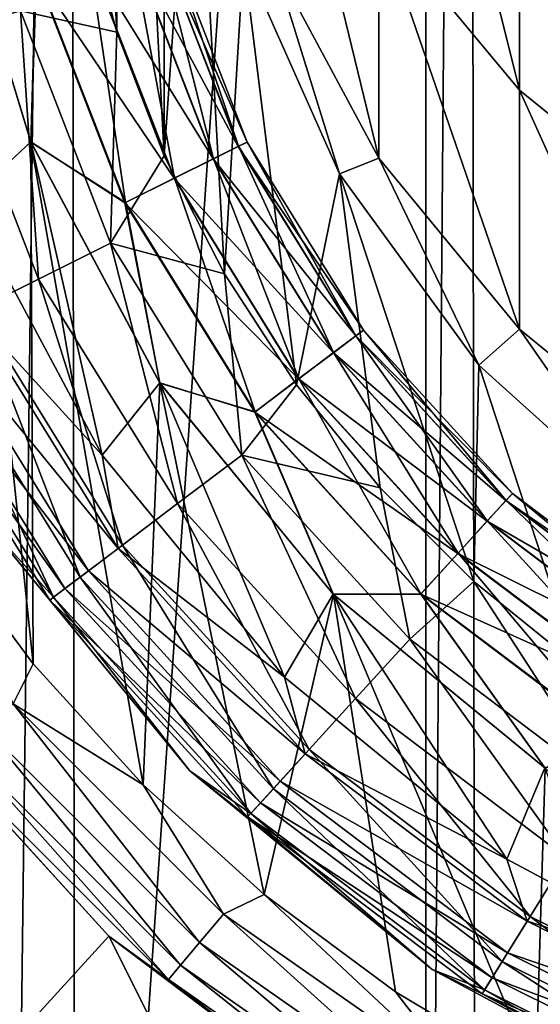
# Model space of a CAD drawing. Header units: metres. Extents: x -109 to 109, y -452 to 89.
# Tile 35 of 256: x -9.76 to -5.85, y -410.49 to -403.09. Entities that reach past the tile are written whole.
import ezdxf

# ---------------------------------------------------------------- set-up
doc = ezdxf.new("R2010")
doc.units = ezdxf.units.M
doc.layers.add('solid_K244270000C71_000', color=7, linetype='CONTINUOUS')
doc.layers.add('solid_k244270000c71_000_02', color=7, linetype='CONTINUOUS')

msp = doc.modelspace()

# ---------------------------------------------------------------- linework, layer by layer
at = {"layer": 'solid_K244270000C71_000'}
for points in [[(-7.606236, -416.313965, 343.5), (-16.313955, -407.606232, 343.5), (-16.914892, -406.155182, 343.5)], [(-8.99937, -415.588806, 343.5), (-15.58882, -408.999359, 343.5), (-16.313955, -407.606232, 343.5)], [(-7.606236, -416.313965, 343.5), (-8.99937, -415.588806, 343.5), (-16.313955, -407.606232, 343.5)]]:
    msp.add_3dface(points, dxfattribs=at)
at = {"layer": 'solid_k244270000c71_000_02'}
for points in [[(-6.337332, -419.682709, 174.949997), (-6.392927, -380.335297, 174.949997), (-3.403244, -379.604218, 174.949997)], [(-3.403244, -420.395782, 174.949997), (-6.337332, -419.682709, 174.949997), (-3.403244, -379.604218, 174.949997)], [(-6.713797, -419.557495, 174.949997), (-6.713796, -380.442505, 174.949997), (-6.392927, -380.335297, 174.949997)], [(-6.713797, -419.557495, 174.949997), (-6.392927, -380.335297, 174.949997), (-6.337332, -419.682709, 174.949997)], [(-9.341208, -418.44754, 174.949997), (-9.393305, -381.578918, 174.949997), (-6.713796, -380.442505, 174.949997)], [(-6.713797, -419.557495, 174.949997), (-9.341208, -418.44754, 174.949997), (-6.713796, -380.442505, 174.949997)], [(-9.841328, -418.185669, 174.949997), (-9.841328, -381.814331, 174.949997), (-9.393305, -381.578918, 174.949997)], [(-9.841328, -418.185669, 174.949997), (-9.393305, -381.578918, 174.949997), (-9.341208, -418.44754, 174.949997)], [(-8.67792, -396.384277, 402.5), (-9.034599, -397.312988, 402.5), (-8.67792, -404.115723, 402.5)], [(-8.67792, -396.384277, 402.5), (-8.67792, -404.115723, 402.5), (-8.453422, -400.888611, 402.5)], [(-9.034599, -397.312988, 402.5), (-9.292202, -398.273895, 402.5), (-9.034599, -403.187012, 402.5)], [(-9.034599, -397.312988, 402.5), (-9.034599, -403.187012, 402.5), (-8.67792, -404.115723, 402.5)], [(-9.292202, -398.273895, 402.5), (-9.292202, -402.226105, 402.5), (-9.034599, -403.187012, 402.5)], [(-6.010407, -403.621521, 697.782043), (-6.010407, -400.635925, 713.249512), (-7.067492, -399.38147, 712.957214)], [(-7.067492, -402.348389, 697.586426), (-6.010407, -403.621521, 697.782043), (-7.067492, -399.38147, 712.957214)], [(-4.722347, -404.666351, 697.942566), (-4.722347, -401.665405, 713.489441), (-6.010407, -400.635925, 713.249512)], [(-6.010407, -403.621521, 697.782043), (-4.722347, -404.666351, 697.942566), (-6.010407, -400.635925, 713.249512)], [(-8.67792, -404.115723, 402.5), (-8.226069, -405.002014, 402.5), (-8.453422, -400.888611, 402.5)], [(-8.226069, -405.002014, 402.5), (-8.083987, -402.626617, 402.5), (-8.453422, -400.888611, 402.5)], [(-7.067492, -404.132172, 682.033875), (-7.067492, -402.348389, 697.586426), (-7.852976, -400.895905, 697.363281)], [(-7.852976, -402.66687, 681.922363), (-7.067492, -404.132172, 682.033875), (-7.852976, -400.895905, 697.363281)], [(-10.33799, -403.191406, 402.166046), (-9.757258, -403.026184, 402.415497), (-10.101244, -401.186005, 402.415497)], [(-10.2765, -402.045013, 360.5), (-10.391915, -406.946808, 360.5), (-9.660692, -407.932281, 360.5)], [(-10.276665, -402.044159, 363.5), (-9.680404, -404.009766, 363.5), (-10.161884, -404.461426, 363.5)], [(-9.640677, -402.743011, 363.422089), (-9.680404, -404.009766, 363.5), (-10.276665, -402.044159, 363.5)], [(-9.679757, -404.011322, 360.5), (-10.2765, -402.045013, 360.5), (-9.660692, -407.932281, 360.5)], [(-9.637269, -402.742035, 360.578796), (-10.2765, -402.045013, 360.5), (-9.679757, -404.011322, 360.5)], [(-9.757258, -403.026184, 402.415497), (-9.034599, -403.187012, 402.5), (-9.292202, -402.226105, 402.5)], [(-6.010407, -405.416504, 682.131653), (-6.010407, -403.621521, 697.782043), (-7.067492, -402.348389, 697.586426)], [(-7.067492, -404.132172, 682.033875), (-6.010407, -405.416504, 682.131653), (-7.067492, -402.348389, 697.586426)], [(-8.928589, -402.540405, 362.876648), (-8.726432, -402.48288, 362.461395), (-8.121618, -404.044098, 362.461395)], [(-8.725329, -402.482574, 361.54184), (-8.92649, -402.539795, 361.126068), (-8.307812, -404.13681, 361.126068)], [(-8.726432, -402.48288, 362.461395), (-8.656432, -402.462982, 362.001709), (-8.056471, -404.011658, 362.001709)], [(-8.121618, -404.044098, 362.461395), (-8.726432, -402.48288, 362.461395), (-8.056471, -404.011658, 362.001709)], [(-8.656432, -402.462982, 362.001709), (-8.725329, -402.482574, 361.54184), (-8.120593, -404.043579, 361.54184)], [(-8.120593, -404.043579, 361.54184), (-8.725329, -402.482574, 361.54184), (-8.307812, -404.13681, 361.126068)], [(-8.056471, -404.011658, 362.001709), (-8.656432, -402.462982, 362.001709), (-8.120593, -404.043579, 361.54184)], [(-9.243442, -402.629974, 363.207489), (-8.928589, -402.540405, 362.876648), (-8.309765, -404.137756, 362.876648)], [(-8.92649, -402.539795, 361.126068), (-9.240548, -402.62915, 360.794403), (-8.600103, -404.282349, 360.794403)], [(-8.309765, -404.137756, 362.876648), (-8.928589, -402.540405, 362.876648), (-8.121618, -404.044098, 362.461395)], [(-8.307812, -404.13681, 361.126068), (-8.92649, -402.539795, 361.126068), (-8.600103, -404.282349, 360.794403)], [(-8.602796, -404.283691, 363.207489), (-9.640677, -402.743011, 363.422089), (-9.243442, -402.629974, 363.207489)], [(-9.240548, -402.62915, 360.794403), (-9.637269, -402.742035, 360.578796), (-8.969328, -404.466187, 360.578796)], [(-8.602796, -404.283691, 363.207489), (-9.243442, -402.629974, 363.207489), (-8.309765, -404.137756, 362.876648)], [(-8.600103, -404.282349, 360.794403), (-9.240548, -402.62915, 360.794403), (-8.969328, -404.466187, 360.578796)], [(-8.226069, -405.002014, 402.5), (-7.683998, -405.836243, 402.5), (-8.083987, -402.626617, 402.5)], [(-8.083981, -402.626648, 666.5), (-8.083987, -402.626617, 402.5), (-7.361267, -404.249908, 402.5)], [(-7.683998, -405.836243, 402.5), (-7.361267, -404.249908, 402.5), (-8.083987, -402.626617, 402.5)], [(-7.361216, -404.25, 666.5), (-8.083981, -402.626648, 666.5), (-7.361267, -404.249908, 402.5)], [(-7.852976, -402.66687, 681.922363), (-8.083981, -402.626648, 666.5), (-7.361216, -404.25, 666.5)], [(-7.852976, -402.66687, 681.922363), (-7.361216, -404.25, 666.5), (-7.067492, -404.132172, 682.033875)], [(-9.640677, -402.743011, 363.422089), (-8.9725, -404.467773, 363.422089), (-9.680404, -404.009766, 363.5)], [(-8.969328, -404.466187, 360.578796), (-9.637269, -402.742035, 360.578796), (-9.679757, -404.011322, 360.5)], [(-8.602796, -404.283691, 363.207489), (-8.9725, -404.467773, 363.422089), (-9.640677, -402.743011, 363.422089)], [(-10.33799, -403.191406, 402.166046), (-9.621483, -405.040924, 402.166046), (-9.757258, -403.026184, 402.415497)], [(-9.757258, -403.026184, 402.415497), (-9.081, -404.77179, 402.415497), (-9.034599, -403.187012, 402.5)], [(-9.621483, -405.040924, 402.166046), (-9.081, -404.77179, 402.415497), (-9.757258, -403.026184, 402.415497)], [(-10.085663, -405.272064, 401.768707), (-9.621483, -405.040924, 402.166046), (-10.33799, -403.191406, 402.166046)], [(-9.081, -404.77179, 402.415497), (-8.67792, -404.115723, 402.5), (-9.034599, -403.187012, 402.5)], [(-4.722347, -406.470551, 682.211853), (-4.722347, -404.666351, 697.942566), (-6.010407, -403.621521, 697.782043)], [(-6.010407, -405.416504, 682.131653), (-4.722347, -406.470551, 682.211853), (-6.010407, -403.621521, 697.782043)], [(-9.680404, -404.009766, 363.5), (-9.144467, -406.3638, 363.5), (-10.161884, -404.461426, 363.5)], [(-9.680404, -404.009766, 363.5), (-8.712144, -405.821259, 363.5), (-9.144467, -406.3638, 363.5)], [(-8.9725, -404.467773, 363.422089), (-8.712144, -405.821259, 363.5), (-9.680404, -404.009766, 363.5)], [(-9.679757, -404.011322, 360.5), (-9.660692, -407.932281, 360.5), (-8.83634, -408.841339, 360.5)], [(-8.710738, -405.823364, 360.5), (-9.679757, -404.011322, 360.5), (-8.83634, -408.841339, 360.5)], [(-8.969328, -404.466187, 360.578796), (-9.679757, -404.011322, 360.5), (-8.710738, -405.823364, 360.5)], [(-8.309765, -404.137756, 362.876648), (-8.121618, -404.044098, 362.461395), (-7.240234, -405.46756, 362.461395)], [(-8.120593, -404.043579, 361.54184), (-8.307812, -404.13681, 361.126068), (-7.40622, -405.592926, 361.126068)], [(-8.121618, -404.044098, 362.461395), (-8.056471, -404.011658, 362.001709), (-7.182156, -405.423706, 362.001709)], [(-7.240234, -405.46756, 362.461395), (-8.121618, -404.044098, 362.461395), (-7.182156, -405.423706, 362.001709)], [(-8.056471, -404.011658, 362.001709), (-8.120593, -404.043579, 361.54184), (-7.239319, -405.466888, 361.54184)], [(-7.239319, -405.466888, 361.54184), (-8.120593, -404.043579, 361.54184), (-7.40622, -405.592926, 361.126068)], [(-7.182156, -405.423706, 362.001709), (-8.056471, -404.011658, 362.001709), (-7.239319, -405.466888, 361.54184)], [(-9.081, -404.77179, 402.415497), (-8.226069, -405.002014, 402.5), (-8.67792, -404.115723, 402.5)], [(-8.602796, -404.283691, 363.207489), (-8.309765, -404.137756, 362.876648), (-7.407962, -405.594238, 362.876648)], [(-8.307812, -404.13681, 361.126068), (-8.600103, -404.282349, 360.794403), (-7.666792, -405.789703, 360.794403)], [(-7.407962, -405.594238, 362.876648), (-8.309765, -404.137756, 362.876648), (-7.240234, -405.46756, 362.461395)], [(-7.40622, -405.592926, 361.126068), (-8.307812, -404.13681, 361.126068), (-7.666792, -405.789703, 360.794403)], [(-7.067492, -404.132172, 682.033875), (-7.361216, -404.25, 666.5), (-6.316731, -405.687622, 666.5)], [(-7.067492, -404.132172, 682.033875), (-6.316731, -405.687622, 666.5), (-6.010407, -405.416504, 682.131653)], [(-7.683998, -405.836243, 402.5), (-7.057646, -406.609222, 402.5), (-7.361267, -404.249908, 402.5)], [(-7.361216, -404.25, 666.5), (-7.361267, -404.249908, 402.5), (-6.316685, -405.687653, 402.5)], [(-6.353945, -407.312378, 402.5), (-6.316685, -405.687653, 402.5), (-7.361267, -404.249908, 402.5)], [(-7.057646, -406.609222, 402.5), (-6.353945, -407.312378, 402.5), (-7.361267, -404.249908, 402.5)], [(-6.316731, -405.687622, 666.5), (-7.361216, -404.25, 666.5), (-6.316685, -405.687653, 402.5)], [(-7.669192, -405.791504, 363.207489), (-8.9725, -404.467773, 363.422089), (-8.602796, -404.283691, 363.207489)], [(-8.600103, -404.282349, 360.794403), (-8.969328, -404.466187, 360.578796), (-7.995947, -406.038269, 360.578796)], [(-7.669192, -405.791504, 363.207489), (-8.602796, -404.283691, 363.207489), (-7.407962, -405.594238, 362.876648)], [(-7.666792, -405.789703, 360.794403), (-8.600103, -404.282349, 360.794403), (-7.995947, -406.038269, 360.578796)], [(-10.123417, -405.290863, 363.54895), (-10.161884, -404.461426, 363.5), (-9.144467, -406.3638, 363.5)], [(-8.9725, -404.467773, 363.422089), (-7.998775, -406.040405, 363.422089), (-8.712144, -405.821259, 363.5)], [(-7.669192, -405.791504, 363.207489), (-7.998775, -406.040405, 363.422089), (-8.9725, -404.467773, 363.422089)], [(-7.995947, -406.038269, 360.578796), (-8.969328, -404.466187, 360.578796), (-8.710738, -405.823364, 360.5)], [(-9.621483, -405.040924, 402.166046), (-8.577328, -406.727295, 402.166046), (-9.081, -404.77179, 402.415497)], [(-9.081, -404.77179, 402.415497), (-8.095501, -406.363434, 402.415497), (-8.226069, -405.002014, 402.5)], [(-8.577328, -406.727295, 402.166046), (-8.095501, -406.363434, 402.415497), (-9.081, -404.77179, 402.415497)], [(-8.095501, -406.363434, 402.415497), (-7.683998, -405.836243, 402.5), (-8.226069, -405.002014, 402.5)], [(-10.085663, -405.272064, 401.768707), (-8.991134, -407.039795, 401.768707), (-9.621483, -405.040924, 402.166046)], [(-8.991134, -407.039795, 401.768707), (-8.577328, -406.727295, 402.166046), (-9.621483, -405.040924, 402.166046)], [(-10.441844, -405.449432, 401.25058), (-9.308661, -407.279572, 401.25058), (-10.085663, -405.272064, 401.768707)], [(-10.123417, -405.290863, 363.54895), (-9.024791, -407.065216, 363.54895), (-10.373187, -405.415222, 363.691162)], [(-10.123417, -405.290863, 363.54895), (-9.144467, -406.3638, 363.5), (-9.024791, -407.065216, 363.54895)], [(-9.308661, -407.279572, 401.25058), (-8.991134, -407.039795, 401.768707), (-10.085663, -405.272064, 401.768707)], [(-10.665705, -405.560883, 400.647034), (-9.508227, -407.430267, 400.647034), (-10.441844, -405.449432, 401.25058)], [(-10.373187, -405.415222, 363.691162), (-9.247455, -407.233368, 363.691162), (-10.571329, -405.513885, 363.91272)], [(-9.508227, -407.430267, 400.647034), (-9.308661, -407.279572, 401.25058), (-10.441844, -405.449432, 401.25058)], [(-9.024791, -407.065216, 363.54895), (-9.247455, -407.233368, 363.691162), (-10.373187, -405.415222, 363.691162)], [(-7.240234, -405.46756, 362.461395), (-7.182156, -405.423706, 362.001709), (-6.063262, -406.651093, 362.001709)], [(-7.182156, -405.423706, 362.001709), (-7.239319, -405.466888, 361.54184), (-6.111519, -406.70401, 361.54184)], [(-6.063262, -406.651093, 362.001709), (-7.182156, -405.423706, 362.001709), (-6.111519, -406.70401, 361.54184)], [(-6.010407, -405.416504, 682.131653), (-6.316731, -405.687622, 666.5), (-4.996175, -406.876648, 666.5)], [(-6.010407, -405.416504, 682.131653), (-4.996175, -406.876648, 666.5), (-4.722347, -406.470551, 682.211853)], [(-10.571329, -405.513885, 363.91272), (-9.424093, -407.36676, 363.91272), (-10.698407, -405.577179, 364.191895)], [(-9.247455, -407.233368, 363.691162), (-9.424093, -407.36676, 363.91272), (-10.571329, -405.513885, 363.91272)], [(-7.407962, -405.594238, 362.876648), (-7.240234, -405.46756, 362.461395), (-6.112292, -406.704865, 362.461395)], [(-7.239319, -405.466888, 361.54184), (-7.40622, -405.592926, 361.126068), (-6.252419, -406.858582, 361.126068)], [(-6.112292, -406.704865, 362.461395), (-7.240234, -405.46756, 362.461395), (-6.063262, -406.651093, 362.001709)], [(-6.111519, -406.70401, 361.54184), (-7.239319, -405.466888, 361.54184), (-6.252419, -406.858582, 361.126068)], [(-10.698407, -405.577179, 364.191895), (-9.537381, -407.452301, 364.191895), (-9.977635, -406.91684, 364.5)], [(-9.424093, -407.36676, 363.91272), (-9.537381, -407.452301, 364.191895), (-10.698407, -405.577179, 364.191895)], [(-9.977635, -406.91684, 400), (-9.508227, -407.430267, 400.647034), (-10.665705, -405.560883, 400.647034)], [(-7.669192, -405.791504, 363.207489), (-7.407962, -405.594238, 362.876648), (-6.25389, -406.860199, 362.876648)], [(-7.40622, -405.592926, 361.126068), (-7.666792, -405.789703, 360.794403), (-6.472397, -407.099884, 360.794403)], [(-6.25389, -406.860199, 362.876648), (-7.407962, -405.594238, 362.876648), (-6.112292, -406.704865, 362.461395)], [(-6.252419, -406.858582, 361.126068), (-7.40622, -405.592926, 361.126068), (-6.472397, -407.099884, 360.794403)], [(-6.353945, -407.312378, 402.5), (-5.580545, -407.938141, 402.5), (-6.316685, -405.687653, 402.5)], [(-6.316731, -405.687622, 666.5), (-6.316685, -405.687653, 402.5), (-4.996166, -406.876648, 402.5)], [(-4.996175, -406.876648, 666.5), (-6.316731, -405.687622, 666.5), (-4.996166, -406.876648, 402.5)], [(-5.580545, -407.938141, 402.5), (-4.996166, -406.876648, 402.5), (-6.316685, -405.687653, 402.5)], [(-8.712144, -405.821259, 363.5), (-7.775286, -408.031067, 363.5), (-9.144467, -406.3638, 363.5)], [(-8.710738, -405.823364, 360.5), (-8.83634, -408.841339, 360.5), (-7.926858, -409.665131, 360.5)], [(-8.712144, -405.821259, 363.5), (-7.409076, -407.409058, 363.5), (-7.775286, -408.031067, 363.5)], [(-7.998775, -406.040405, 363.422089), (-7.409076, -407.409058, 363.5), (-8.712144, -405.821259, 363.5)], [(-7.406676, -407.411438, 360.5), (-8.710738, -405.823364, 360.5), (-7.926858, -409.665131, 360.5)], [(-7.995947, -406.038269, 360.578796), (-8.710738, -405.823364, 360.5), (-7.406676, -407.411438, 360.5)], [(-6.474423, -407.102112, 363.207489), (-7.998775, -406.040405, 363.422089), (-7.669192, -405.791504, 363.207489)], [(-7.666792, -405.789703, 360.794403), (-7.995947, -406.038269, 360.578796), (-6.750274, -407.404694, 360.578796)], [(-6.474423, -407.102112, 363.207489), (-7.669192, -405.791504, 363.207489), (-6.25389, -406.860199, 362.876648)], [(-6.472397, -407.099884, 360.794403), (-7.666792, -405.789703, 360.794403), (-6.750274, -407.404694, 360.578796)], [(-8.095501, -406.363434, 402.415497), (-7.057646, -406.609222, 402.5), (-7.683998, -405.836243, 402.5)], [(-7.998775, -406.040405, 363.422089), (-6.752661, -407.407318, 363.422089), (-7.409076, -407.409058, 363.5)], [(-6.474423, -407.102112, 363.207489), (-6.752661, -407.407318, 363.422089), (-7.998775, -406.040405, 363.422089)], [(-6.750274, -407.404694, 360.578796), (-7.995947, -406.038269, 360.578796), (-7.406676, -407.411438, 360.5)], [(-7.606236, -416.313965, 343.5), (-16.914892, -406.155182, 343.5), (-12.679864, -410.639648, 343.5)], [(-16.914892, -406.155182, 353.5), (-16.313955, -407.606232, 353.5), (-6.155193, -416.914886, 353.5)], [(-10.779123, -411.824158, 353.5), (-16.914892, -406.155182, 353.5), (-6.155193, -416.914886, 353.5)], [(-9.024791, -407.065216, 363.54895), (-9.144467, -406.3638, 363.5), (-7.775286, -408.031067, 363.5)], [(-8.577328, -406.727295, 402.166046), (-7.241082, -408.193085, 402.166046), (-8.095501, -406.363434, 402.415497)], [(-8.095501, -406.363434, 402.415497), (-6.834318, -407.746887, 402.415497), (-7.057646, -406.609222, 402.5)], [(-7.241082, -408.193085, 402.166046), (-6.834318, -407.746887, 402.415497), (-8.095501, -406.363434, 402.415497)], [(-6.834318, -407.746887, 402.415497), (-6.353945, -407.312378, 402.5), (-7.057646, -406.609222, 402.5)], [(-6.25389, -406.860199, 362.876648), (-6.112292, -406.704865, 362.461395), (-4.776203, -407.713837, 362.461395)], [(-6.111519, -406.70401, 361.54184), (-6.252419, -406.858582, 361.126068), (-4.8857, -407.890686, 361.126068)], [(-6.112292, -406.704865, 362.461395), (-6.063262, -406.651093, 362.001709), (-4.73789, -407.651947, 362.001709)], [(-4.776203, -407.713837, 362.461395), (-6.112292, -406.704865, 362.461395), (-4.73789, -407.651947, 362.001709)], [(-6.063262, -406.651093, 362.001709), (-6.111519, -406.70401, 361.54184), (-4.775599, -407.71286, 361.54184)], [(-4.775599, -407.71286, 361.54184), (-6.111519, -406.70401, 361.54184), (-4.8857, -407.890686, 361.126068)], [(-4.73789, -407.651947, 362.001709), (-6.063262, -406.651093, 362.001709), (-4.775599, -407.71286, 361.54184)], [(-8.991134, -407.039795, 401.768707), (-7.590422, -408.576294, 401.768707), (-8.577328, -406.727295, 402.166046)], [(-7.590422, -408.576294, 401.768707), (-7.241082, -408.193085, 402.166046), (-8.577328, -406.727295, 402.166046)], [(-6.474423, -407.102112, 363.207489), (-6.25389, -406.860199, 362.876648), (-4.886848, -407.892517, 362.876648)], [(-6.252419, -406.858582, 361.126068), (-6.472397, -407.099884, 360.794403), (-5.057592, -408.168304, 360.794403)], [(-4.886848, -407.892517, 362.876648), (-6.25389, -406.860199, 362.876648), (-4.776203, -407.713837, 362.461395)], [(-4.8857, -407.890686, 361.126068), (-6.252419, -406.858582, 361.126068), (-5.057592, -408.168304, 360.794403)], [(-9.977635, -406.91684, 400), (-8.485281, -408.735291, 400), (-9.508227, -407.430267, 400.647034)], [(-8.485281, -408.735291, 364.5), (-8.485281, -408.735291, 400), (-9.977635, -406.91684, 400)], [(-9.977635, -406.91684, 364.5), (-8.485281, -408.735291, 364.5), (-9.977635, -406.91684, 400)], [(-9.537381, -407.452301, 364.191895), (-8.485281, -408.735291, 364.5), (-9.977635, -406.91684, 364.5)], [(-9.660692, -407.932281, 360.5), (-10.391915, -406.946808, 360.5), (-9.812276, -408.23349, 360.45105)], [(-9.308661, -407.279572, 401.25058), (-7.858482, -408.870331, 401.25058), (-8.991134, -407.039795, 401.768707)], [(-9.024791, -407.065216, 363.54895), (-7.618835, -408.607452, 363.54895), (-9.247455, -407.233368, 363.691162)], [(-9.024791, -407.065216, 363.54895), (-7.775286, -408.031067, 363.5), (-7.618835, -408.607452, 363.54895)], [(-7.858482, -408.870331, 401.25058), (-7.590422, -408.576294, 401.768707), (-8.991134, -407.039795, 401.768707)], [(-5.059175, -408.170837, 363.207489), (-6.752661, -407.407318, 363.422089), (-6.474423, -407.102112, 363.207489)], [(-6.472397, -407.099884, 360.794403), (-6.750274, -407.404694, 360.578796), (-5.274728, -408.518982, 360.578796)], [(-5.059175, -408.170837, 363.207489), (-6.474423, -407.102112, 363.207489), (-4.886848, -407.892517, 362.876648)], [(-5.057592, -408.168304, 360.794403), (-6.472397, -407.099884, 360.794403), (-5.274728, -408.518982, 360.578796)], [(-9.247455, -407.233368, 363.691162), (-7.806812, -408.81366, 363.691162), (-9.424093, -407.36676, 363.91272)], [(-7.618835, -408.607452, 363.54895), (-7.806812, -408.81366, 363.691162), (-9.247455, -407.233368, 363.691162)], [(-9.508227, -407.430267, 400.647034), (-8.026958, -409.055145, 400.647034), (-9.308661, -407.279572, 401.25058)], [(-8.026958, -409.055145, 400.647034), (-7.858482, -408.870331, 401.25058), (-9.308661, -407.279572, 401.25058)], [(-9.424093, -407.36676, 363.91272), (-7.955932, -408.977234, 363.91272), (-9.537381, -407.452301, 364.191895)], [(-7.806812, -408.81366, 363.691162), (-7.955932, -408.977234, 363.91272), (-9.424093, -407.36676, 363.91272)], [(-6.834318, -407.746887, 402.415497), (-5.340401, -408.875031, 402.415497), (-6.353945, -407.312378, 402.5)], [(-5.340401, -408.875031, 402.415497), (-5.580545, -407.938141, 402.5), (-6.353945, -407.312378, 402.5)], [(-9.537381, -407.452301, 364.191895), (-8.051571, -409.082153, 364.191895), (-8.485281, -408.735291, 364.5)], [(-7.955932, -408.977234, 363.91272), (-8.051571, -409.082153, 364.191895), (-9.537381, -407.452301, 364.191895)], [(-8.485281, -408.735291, 400), (-8.026958, -409.055145, 400.647034), (-9.508227, -407.430267, 400.647034)], [(-7.406676, -407.411438, 360.5), (-7.926858, -409.665131, 360.5), (-6.940998, -410.395782, 360.5)], [(-7.409076, -407.409058, 363.5), (-6.10698, -409.399017, 363.5), (-7.775286, -408.031067, 363.5)], [(-6.752661, -407.407318, 363.422089), (-5.821269, -408.712128, 363.5), (-7.409076, -407.409058, 363.5)], [(-7.409076, -407.409058, 363.5), (-5.821269, -408.712128, 363.5), (-6.10698, -409.399017, 363.5)], [(-6.750274, -407.404694, 360.578796), (-7.406676, -407.411438, 360.5), (-5.817764, -408.714478, 360.5)], [(-7.406676, -407.411438, 360.5), (-6.940998, -410.395782, 360.5), (-5.888099, -411.026337, 360.5)], [(-5.817764, -408.714478, 360.5), (-7.406676, -407.411438, 360.5), (-5.888099, -411.026337, 360.5)], [(-6.752661, -407.407318, 363.422089), (-5.276593, -408.522003, 363.422089), (-5.821269, -408.712128, 363.5)], [(-5.059175, -408.170837, 363.207489), (-5.276593, -408.522003, 363.422089), (-6.752661, -407.407318, 363.422089)], [(-5.274728, -408.518982, 360.578796), (-6.750274, -407.404694, 360.578796), (-5.817764, -408.714478, 360.5)], [(-16.313955, -407.606232, 353.5), (-7.606236, -416.313965, 353.5), (-6.155193, -416.914886, 353.5)], [(-16.313955, -407.606232, 353.5), (-15.58882, -408.999359, 353.5), (-7.606236, -416.313965, 353.5)], [(-7.241082, -408.193085, 402.166046), (-5.65825, -409.388397, 402.166046), (-6.834318, -407.746887, 402.415497)], [(-5.65825, -409.388397, 402.166046), (-5.340401, -408.875031, 402.415497), (-6.834318, -407.746887, 402.415497)], [(-8.83634, -408.841339, 360.5), (-9.660692, -407.932281, 360.5), (-9.812276, -408.23349, 360.45105)], [(-7.618835, -408.607452, 363.54895), (-7.775286, -408.031067, 363.5), (-6.10698, -409.399017, 363.5)], [(-10.773232, -408.135559, 359.5), (-10.773223, -408.13559, 355), (-9.094808, -409.976685, 355)], [(-9.094892, -409.976624, 359.5), (-10.773232, -408.135559, 359.5), (-9.094808, -409.976685, 355)], [(-10.30433, -408.646362, 359.808105), (-10.773232, -408.135559, 359.5), (-9.094892, -409.976624, 359.5)], [(-9.970657, -410.937378, 353.700012), (-9.094808, -409.976685, 355), (-10.773223, -408.13559, 355)], [(-7.590422, -408.576294, 401.768707), (-5.931228, -409.829254, 401.768707), (-7.241082, -408.193085, 402.166046)], [(-5.931228, -409.829254, 401.768707), (-5.65825, -409.388397, 402.166046), (-7.241082, -408.193085, 402.166046)], [(-9.812276, -408.23349, 360.45105), (-10.02602, -408.412842, 360.308838), (-8.412829, -410.026031, 360.308838)], [(-8.233478, -409.812286, 360.45105), (-9.812276, -408.23349, 360.45105), (-8.412829, -410.026031, 360.308838)], [(-8.83634, -408.841339, 360.5), (-9.812276, -408.23349, 360.45105), (-8.233478, -409.812286, 360.45105)], [(-10.02602, -408.412842, 360.308838), (-10.195581, -408.555115, 360.08728), (-8.555108, -410.195587, 360.08728)], [(-8.412829, -410.026031, 360.308838), (-10.02602, -408.412842, 360.308838), (-8.555108, -410.195587, 360.08728)], [(-10.195581, -408.555115, 360.08728), (-10.30433, -408.646362, 359.808105), (-8.646359, -410.304321, 359.808105)], [(-8.555108, -410.195587, 360.08728), (-10.195581, -408.555115, 360.08728), (-8.646359, -410.304321, 359.808105)], [(-7.858482, -408.870331, 401.25058), (-6.140692, -410.167572, 401.25058), (-7.590422, -408.576294, 401.768707)], [(-7.618835, -408.607452, 363.54895), (-5.95343, -409.865112, 363.54895), (-7.806812, -408.81366, 363.691162)], [(-7.618835, -408.607452, 363.54895), (-6.10698, -409.399017, 363.5), (-5.95343, -409.865112, 363.54895)], [(-6.140692, -410.167572, 401.25058), (-5.931228, -409.829254, 401.768707), (-7.590422, -408.576294, 401.768707)], [(-8.646359, -410.304321, 359.808105), (-10.30433, -408.646362, 359.808105), (-9.094892, -409.976624, 359.5)], [(-5.821269, -408.712128, 363.5), (-4.204102, -410.414917, 363.5), (-6.10698, -409.399017, 363.5)], [(-8.485281, -408.735291, 400), (-6.666843, -410.227631, 400), (-8.026958, -409.055145, 400.647034)], [(-6.666843, -410.227631, 364.5), (-6.666843, -410.227631, 400), (-8.485281, -408.735291, 400)], [(-8.485281, -408.735291, 364.5), (-6.666843, -410.227631, 364.5), (-8.485281, -408.735291, 400)], [(-8.051571, -409.082153, 364.191895), (-6.666843, -410.227631, 364.5), (-8.485281, -408.735291, 364.5)], [(-5.817764, -408.714478, 360.5), (-5.888099, -411.026337, 360.5), (-4.778746, -411.550476, 360.5)], [(-7.926858, -409.665131, 360.5), (-8.83634, -408.841339, 360.5), (-8.233478, -409.812286, 360.45105)], [(-7.806812, -408.81366, 363.691162), (-6.100317, -410.102356, 363.691162), (-7.955932, -408.977234, 363.91272)], [(-5.95343, -409.865112, 363.54895), (-6.100317, -410.102356, 363.691162), (-7.806812, -408.81366, 363.691162)], [(-8.026958, -409.055145, 400.647034), (-6.272342, -410.380188, 400.647034), (-7.858482, -408.870331, 401.25058)], [(-6.272342, -410.380188, 400.647034), (-6.140692, -410.167572, 401.25058), (-7.858482, -408.870331, 401.25058)], [(-8.99937, -415.588806, 343.5), (-10.323987, -414.744995, 343.5), (-15.58882, -408.999359, 343.5)], [(-15.58882, -408.999359, 353.5), (-8.99937, -415.588806, 353.5), (-7.606236, -416.313965, 353.5)], [(-15.58882, -408.999359, 353.5), (-14.745008, -410.323975, 353.5), (-8.99937, -415.588806, 353.5)], [(-7.955932, -408.977234, 363.91272), (-6.216841, -410.290527, 363.91272), (-8.051571, -409.082153, 364.191895)], [(-6.100317, -410.102356, 363.691162), (-6.216841, -410.290527, 363.91272), (-7.955932, -408.977234, 363.91272)], [(-8.051571, -409.082153, 364.191895), (-6.291574, -410.411255, 364.191895), (-6.666843, -410.227631, 364.5)], [(-6.216841, -410.290527, 363.91272), (-6.291574, -410.411255, 364.191895), (-8.051571, -409.082153, 364.191895)], [(-6.666843, -410.227631, 400), (-6.272342, -410.380188, 400.647034), (-8.026958, -409.055145, 400.647034)], [(-5.95343, -409.865112, 363.54895), (-6.10698, -409.399017, 363.5), (-4.204102, -410.414917, 363.5)], [(-5.931228, -409.829254, 401.768707), (-4.070053, -410.756012, 401.768707), (-5.65825, -409.388397, 402.166046)], [(-7.926858, -409.665131, 360.5), (-8.233478, -409.812286, 360.45105), (-6.404509, -411.092926, 360.45105)], [(-6.940998, -410.395782, 360.5), (-7.926858, -409.665131, 360.5), (-6.404509, -411.092926, 360.45105)], [(-8.233478, -409.812286, 360.45105), (-8.412829, -410.026031, 360.308838), (-6.54402, -411.334564, 360.308838)], [(-6.404509, -411.092926, 360.45105), (-8.233478, -409.812286, 360.45105), (-6.54402, -411.334564, 360.308838)], [(-6.140692, -410.167572, 401.25058), (-4.213789, -411.127045, 401.25058), (-5.931228, -409.829254, 401.768707)], [(-5.95343, -409.865112, 363.54895), (-4.085288, -410.795349, 363.54895), (-6.100317, -410.102356, 363.691162)], [(-5.95343, -409.865112, 363.54895), (-4.204102, -410.414917, 363.5), (-4.085288, -410.795349, 363.54895)], [(-4.213789, -411.127045, 401.25058), (-4.070053, -410.756012, 401.768707), (-5.931228, -409.829254, 401.768707)], [(-10.771048, -409.915436, 192.824814), (-11.076432, -410.196564, 191.710175), (-9.247064, -411.880615, 191.710175)], [(-8.992116, -411.55307, 192.824814), (-9.768587, -410.715637, 194), (-10.771048, -409.915436, 192.824814)], [(-8.992116, -411.55307, 192.824814), (-10.771048, -409.915436, 192.824814), (-9.247064, -411.880615, 191.710175)], [(-10.5, -410.037659, 198.861008), (-9.768587, -410.715637, 198.75), (-8.746863, -411.597778, 198.861801)], [(-10.5, -410.051178, 198.878159), (-10.5, -410.037659, 198.861008), (-8.746863, -411.597778, 198.861801)], [(-7.791149, -412.583252, 353.700012), (-9.094808, -409.976685, 355), (-9.970657, -410.937378, 353.700012)], [(-9.094892, -409.976624, 359.5), (-9.094808, -409.976685, 355), (-7.106887, -411.477905, 355)], [(-7.106834, -411.477936, 359.5), (-9.094892, -409.976624, 359.5), (-7.106887, -411.477905, 355)], [(-8.646359, -410.304321, 359.808105), (-9.094892, -409.976624, 359.5), (-7.106834, -411.477936, 359.5)], [(-7.791149, -412.583252, 353.700012), (-7.106887, -411.477905, 355), (-9.094808, -409.976685, 355)], [(-8.412829, -410.026031, 360.308838), (-8.555108, -410.195587, 360.08728), (-6.654693, -411.526276, 360.08728)], [(-6.54402, -411.334564, 360.308838), (-8.412829, -410.026031, 360.308838), (-6.654693, -411.526276, 360.08728)], [(-10.5, -410.14447, 198.949997), (-10.5, -410.051178, 198.878159), (-8.746863, -411.597778, 198.861801)], [(-6.100317, -410.102356, 363.691162), (-4.186083, -411.055511, 363.691162), (-6.216841, -410.290527, 363.91272)], [(-4.085288, -410.795349, 363.54895), (-4.186083, -411.055511, 363.691162), (-6.100317, -410.102356, 363.691162)], [(-12.944831, -415.232269, 198.949997), (-10.5, -410.14447, 198.949997), (-8.743557, -411.692322, 198.949997)], [(-8.743557, -411.692322, 198.949997), (-10.5, -410.14447, 198.949997), (-8.746863, -411.597778, 198.861801)], [(-6.272342, -410.380188, 400.647034), (-4.304128, -411.360229, 400.647034), (-6.140692, -410.167572, 401.25058)], [(-4.304128, -411.360229, 400.647034), (-4.213789, -411.127045, 401.25058), (-6.140692, -410.167572, 401.25058)], [(-11.076432, -410.196564, 191.710175), (-11.566872, -410.648041, 190.725113), (-9.656502, -412.406677, 190.725113)], [(-9.247064, -411.880615, 191.710175), (-11.076432, -410.196564, 191.710175), (-9.656502, -412.406677, 190.725113)], [(-8.555108, -410.195587, 360.08728), (-8.646359, -410.304321, 359.808105), (-6.725674, -411.6492, 359.808105)], [(-6.654693, -411.526276, 360.08728), (-8.555108, -410.195587, 360.08728), (-6.725674, -411.6492, 359.808105)], [(-6.666843, -410.227631, 400), (-4.592201, -411.336548, 400), (-6.272342, -410.380188, 400.647034)], [(-4.592201, -411.336548, 364.5), (-4.592201, -411.336548, 400), (-6.666843, -410.227631, 400)], [(-6.666843, -410.227631, 364.5), (-4.592201, -411.336548, 364.5), (-6.666843, -410.227631, 400)], [(-6.291574, -410.411255, 364.191895), (-4.592201, -411.336548, 364.5), (-6.666843, -410.227631, 364.5)], [(-14.745008, -410.323975, 353.5), (-10.323987, -414.744995, 353.5), (-8.99937, -415.588806, 353.5)], [(-6.725674, -411.6492, 359.808105), (-8.646359, -410.304321, 359.808105), (-7.106834, -411.477936, 359.5)], [(-6.216841, -410.290527, 363.91272), (-4.266042, -411.261932, 363.91272), (-6.291574, -410.411255, 364.191895)], [(-4.186083, -411.055511, 363.691162), (-4.266042, -411.261932, 363.91272), (-6.216841, -410.290527, 363.91272)], [(-5.888099, -411.026337, 360.5), (-6.940998, -410.395782, 360.5), (-6.404509, -411.092926, 360.45105)], [(-6.291574, -410.411255, 364.191895), (-4.317325, -411.394287, 364.191895), (-4.592201, -411.336548, 364.5)], [(-4.266042, -411.261932, 363.91272), (-4.317325, -411.394287, 364.191895), (-6.291574, -410.411255, 364.191895)], [(-4.592201, -411.336548, 400), (-4.304128, -411.360229, 400.647034), (-6.272342, -410.380188, 400.647034)]]:
    msp.add_3dface(points, dxfattribs=at)

doc.saveas('drawing.dxf')
